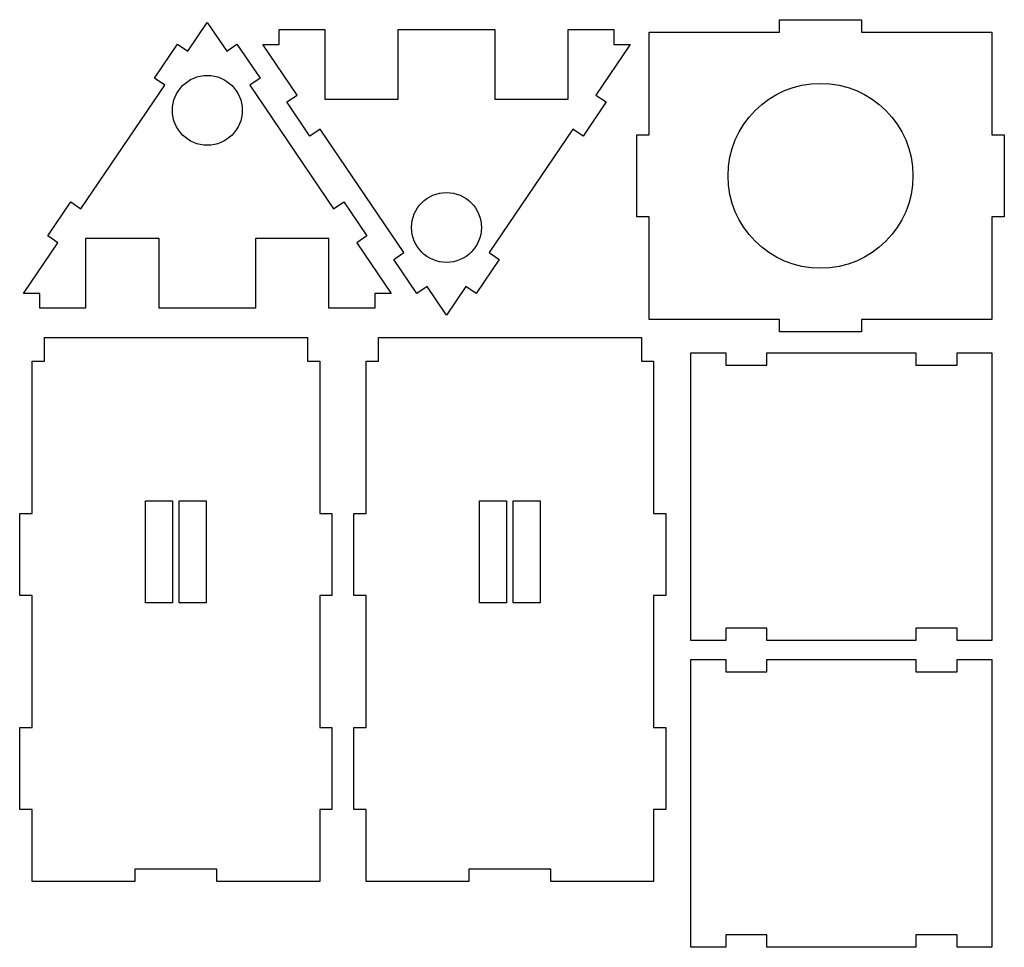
# Model space of a CAD drawing. Header units: millimetres. Extents: x -996 to 853, y -929 to 599.
# Tile 30 of 30: x 614 to 853, y 180 to 406. Entities that reach past the tile are written whole.
import ezdxf

# ---------------------------------------------------------------- set-up
doc = ezdxf.new("R2010")
doc.units = ezdxf.units.MM
doc.header["$MEASUREMENT"] = 0
doc.layers.add('Layer 1', color=7, linetype='Continuous')

msp = doc.modelspace()

# ---------------------------------------------------------------- linework, layer by layer
at = {"layer": 'Layer 1', "lineweight": 25}
for points, knots in [([(629.7739, 335.8196), (629.7739, 335.8196), (629.7739, 352.7796), (629.7739, 352.7796), (629.7739, 352.7796), (629.7739, 352.7796), (647.6539, 352.7796), (647.6539, 352.7796), (647.6539, 352.7796), (647.6539, 352.7796), (647.6539, 335.8196), (647.6539, 335.8196), (647.6539, 335.8196), (647.6539, 335.8196), (671.1239, 335.8196), (671.1239, 335.8196), (671.1239, 335.8196), (671.1239, 335.8196), (671.1239, 352.7796), (671.1239, 352.7796), (671.1239, 352.7796), (671.1239, 352.7796), (689.0039, 352.7796), (689.0039, 352.7796), (689.0039, 352.7796), (689.0039, 352.7796), (689.0039, 335.8196), (689.0039, 335.8196), (689.0039, 335.8196), (689.0039, 335.8196), (700.1239, 335.8196), (700.1239, 335.8196), (700.1239, 335.8196), (700.1239, 335.8196), (700.1239, 339.4496), (700.1239, 339.4496), (700.1239, 339.4496), (700.1239, 339.4496), (704.1239, 339.4496), (704.1239, 339.4496), (704.1239, 339.4496), (704.1239, 339.4496), (695.7439, 351.7896), (695.7439, 351.7896), (695.7439, 351.7896), (695.7439, 351.7896), (698.2239, 353.4796), (698.2239, 353.4796), (698.2239, 353.4796), (698.2239, 353.4796), (692.6139, 361.7496), (692.6139, 361.7496), (692.6139, 361.7496), (692.6139, 361.7496), (690.1339, 360.0696), (690.1339, 360.0696), (690.1339, 360.0696), (690.1339, 360.0696), (669.7439, 390.1096), (669.7439, 390.1096), (669.7439, 390.1096), (669.7439, 390.1096), (672.2339, 391.7996), (672.2339, 391.7996), (672.2339, 391.7996), (672.2339, 391.7996), (666.6139, 400.0696), (666.6139, 400.0696), (666.6139, 400.0696), (666.6139, 400.0696), (664.1339, 398.3896), (664.1339, 398.3896), (664.1339, 398.3896), (664.1339, 398.3896), (659.3939, 405.3796), (659.3939, 405.3796), (659.3939, 405.3796), (659.3939, 405.3796), (654.6439, 398.3896), (654.6439, 398.3896), (654.6439, 398.3896), (654.6439, 398.3896), (652.1639, 400.0696), (652.1639, 400.0696), (652.1639, 400.0696), (652.1639, 400.0696), (646.5439, 391.7996), (646.5439, 391.7996), (646.5439, 391.7996), (646.5439, 391.7996), (649.0339, 390.1096), (649.0339, 390.1096), (649.0339, 390.1096), (649.0339, 390.1096), (628.6439, 360.0696), (628.6439, 360.0696), (628.6439, 360.0696), (628.6439, 360.0696), (626.1639, 361.7496), (626.1639, 361.7496), (626.1639, 361.7496), (626.1639, 361.7496), (620.5539, 353.4796), (620.5539, 353.4796), (620.5539, 353.4796), (620.5539, 353.4796), (623.0339, 351.7896), (623.0339, 351.7896), (623.0339, 351.7896), (623.0339, 351.7896), (614.6539, 339.4496), (614.6539, 339.4496), (614.6539, 339.4496), (614.6539, 339.4496), (618.6539, 339.4496), (618.6539, 339.4496), (618.6539, 339.4496), (618.6539, 339.4496), (618.6539, 335.8196), (618.6539, 335.8196), (618.6539, 335.8196), (618.6539, 335.8196), (629.7739, 335.8196), (629.7739, 335.8196)], [0, 0, 0, 0, 0.03125, 0.03125, 0.03125, 0.03125, 0.0625, 0.0625, 0.0625, 0.0625, 0.09375, 0.09375, 0.09375, 0.09375, 0.125, 0.125, 0.125, 0.125, 0.15625, 0.15625, 0.15625, 0.15625, 0.1875, 0.1875, 0.1875, 0.1875, 0.21875, 0.21875, 0.21875, 0.21875, 0.25, 0.25, 0.25, 0.25, 0.28125, 0.28125, 0.28125, 0.28125, 0.3125, 0.3125, 0.3125, 0.3125, 0.34375, 0.34375, 0.34375, 0.34375, 0.375, 0.375, 0.375, 0.375, 0.40625, 0.40625, 0.40625, 0.40625, 0.4375, 0.4375, 0.4375, 0.4375, 0.46875, 0.46875, 0.46875, 0.46875, 0.5, 0.5, 0.5, 0.5, 0.53125, 0.53125, 0.53125, 0.53125, 0.5625, 0.5625, 0.5625, 0.5625, 0.59375, 0.59375, 0.59375, 0.59375, 0.625, 0.625, 0.625, 0.625, 0.65625, 0.65625, 0.65625, 0.65625, 0.6875, 0.6875, 0.6875, 0.6875, 0.71875, 0.71875, 0.71875, 0.71875, 0.75, 0.75, 0.75, 0.75, 0.78125, 0.78125, 0.78125, 0.78125, 0.8125, 0.8125, 0.8125, 0.8125, 0.84375, 0.84375, 0.84375, 0.84375, 0.875, 0.875, 0.875, 0.875, 0.90625, 0.90625, 0.90625, 0.90625, 0.9375, 0.9375, 0.9375, 0.9375, 1, 1, 1, 1]), ([(850.3439, 358.0596), (850.3439, 358.0596), (853.3439, 358.0596), (853.3439, 358.0596), (853.3439, 358.0596), (853.3439, 358.0596), (853.3439, 378.0596), (853.3439, 378.0596), (853.3439, 378.0596), (853.3439, 378.0596), (850.3439, 378.0596), (850.3439, 378.0596), (850.3439, 378.0596), (850.3439, 378.0596), (850.3439, 403.0596), (850.3439, 403.0596), (850.3439, 403.0596), (850.3439, 403.0596), (818.6139, 403.0596), (818.6139, 403.0596), (818.6139, 403.0596), (818.6139, 403.0596), (818.6139, 406.0596), (818.6139, 406.0596), (818.6139, 406.0596), (818.6139, 406.0596), (798.6139, 406.0596), (798.6139, 406.0596), (798.6139, 406.0596), (798.6139, 406.0596), (798.6139, 403.0596), (798.6139, 403.0596), (798.6139, 403.0596), (798.6139, 403.0596), (766.8839, 403.0596), (766.8839, 403.0596), (766.8839, 403.0596), (766.8839, 403.0596), (766.8839, 378.0596), (766.8839, 378.0596), (766.8839, 378.0596), (766.8839, 378.0596), (763.8839, 378.0596), (763.8839, 378.0596), (763.8839, 378.0596), (763.8839, 378.0596), (763.8839, 358.0596), (763.8839, 358.0596), (763.8839, 358.0596), (763.8839, 358.0596), (766.8839, 358.0596), (766.8839, 358.0596), (766.8839, 358.0596), (766.8839, 358.0596), (766.8839, 333.0596), (766.8839, 333.0596), (766.8839, 333.0596), (766.8839, 333.0596), (798.6139, 333.0596), (798.6139, 333.0596), (798.6139, 333.0596), (798.6139, 333.0596), (798.6139, 330.0596), (798.6139, 330.0596), (798.6139, 330.0596), (798.6139, 330.0596), (818.6139, 330.0596), (818.6139, 330.0596), (818.6139, 330.0596), (818.6139, 330.0596), (818.6139, 333.0596), (818.6139, 333.0596), (818.6139, 333.0596), (818.6139, 333.0596), (850.3439, 333.0596), (850.3439, 333.0596), (850.3439, 333.0596), (850.3439, 333.0596), (850.3439, 358.0596), (850.3439, 358.0596)], [0, 0, 0, 0, 0.04761905, 0.04761905, 0.04761905, 0.04761905, 0.0952381, 0.0952381, 0.0952381, 0.0952381, 0.14285714, 0.14285714, 0.14285714, 0.14285714, 0.19047619, 0.19047619, 0.19047619, 0.19047619, 0.23809524, 0.23809524, 0.23809524, 0.23809524, 0.28571429, 0.28571429, 0.28571429, 0.28571429, 0.33333333, 0.33333333, 0.33333333, 0.33333333, 0.38095238, 0.38095238, 0.38095238, 0.38095238, 0.42857143, 0.42857143, 0.42857143, 0.42857143, 0.47619048, 0.47619048, 0.47619048, 0.47619048, 0.52380952, 0.52380952, 0.52380952, 0.52380952, 0.57142857, 0.57142857, 0.57142857, 0.57142857, 0.61904762, 0.61904762, 0.61904762, 0.61904762, 0.66666667, 0.66666667, 0.66666667, 0.66666667, 0.71428571, 0.71428571, 0.71428571, 0.71428571, 0.76190476, 0.76190476, 0.76190476, 0.76190476, 0.80952381, 0.80952381, 0.80952381, 0.80952381, 0.85714286, 0.85714286, 0.85714286, 0.85714286, 0.9047619, 0.9047619, 0.9047619, 0.9047619, 1, 1, 1, 1]), ([(747.2139, 403.6896), (747.2139, 403.6896), (747.2139, 386.7296), (747.2139, 386.7296), (747.2139, 386.7296), (747.2139, 386.7296), (729.3239, 386.7296), (729.3239, 386.7296), (729.3239, 386.7296), (729.3239, 386.7296), (729.3239, 403.6896), (729.3239, 403.6896), (729.3239, 403.6896), (729.3239, 403.6896), (705.8639, 403.6896), (705.8639, 403.6896), (705.8639, 403.6896), (705.8639, 403.6896), (705.8639, 386.7296), (705.8639, 386.7296), (705.8639, 386.7296), (705.8639, 386.7296), (687.9839, 386.7296), (687.9839, 386.7296), (687.9839, 386.7296), (687.9839, 386.7296), (687.9839, 403.6896), (687.9839, 403.6896), (687.9839, 403.6896), (687.9839, 403.6896), (676.8639, 403.6896), (676.8639, 403.6896), (676.8639, 403.6896), (676.8639, 403.6896), (676.8639, 400.0596), (676.8639, 400.0596), (676.8639, 400.0596), (676.8639, 400.0596), (672.8639, 400.0596), (672.8639, 400.0596), (672.8639, 400.0596), (672.8639, 400.0596), (681.2439, 387.7096), (681.2439, 387.7096), (681.2439, 387.7096), (681.2439, 387.7096), (678.7639, 386.0296), (678.7639, 386.0296), (678.7639, 386.0296), (678.7639, 386.0296), (684.3739, 377.7496), (684.3739, 377.7496), (684.3739, 377.7496), (684.3739, 377.7496), (686.8539, 379.4396), (686.8539, 379.4396), (686.8539, 379.4396), (686.8539, 379.4396), (707.2339, 349.3896), (707.2339, 349.3896), (707.2339, 349.3896), (707.2339, 349.3896), (704.7539, 347.7096), (704.7539, 347.7096), (704.7539, 347.7096), (704.7539, 347.7096), (710.3739, 339.4296), (710.3739, 339.4296), (710.3739, 339.4296), (710.3739, 339.4296), (712.8539, 341.1196), (712.8539, 341.1196), (712.8539, 341.1196), (712.8539, 341.1196), (717.5939, 334.1296), (717.5939, 334.1296), (717.5939, 334.1296), (717.5939, 334.1296), (722.3439, 341.1196), (722.3439, 341.1196), (722.3439, 341.1196), (722.3439, 341.1196), (724.8239, 339.4296), (724.8239, 339.4296), (724.8239, 339.4296), (724.8239, 339.4296), (730.4339, 347.7096), (730.4339, 347.7096), (730.4339, 347.7096), (730.4339, 347.7096), (727.9539, 349.3896), (727.9539, 349.3896), (727.9539, 349.3896), (727.9539, 349.3896), (748.3339, 379.4396), (748.3339, 379.4396), (748.3339, 379.4396), (748.3339, 379.4396), (750.8239, 377.7496), (750.8239, 377.7496), (750.8239, 377.7496), (750.8239, 377.7496), (756.4339, 386.0296), (756.4339, 386.0296), (756.4339, 386.0296), (756.4339, 386.0296), (753.9539, 387.7096), (753.9539, 387.7096), (753.9539, 387.7096), (753.9539, 387.7096), (762.3239, 400.0596), (762.3239, 400.0596), (762.3239, 400.0596), (762.3239, 400.0596), (758.3239, 400.0596), (758.3239, 400.0596), (758.3239, 400.0596), (758.3239, 400.0596), (758.3239, 403.6896), (758.3239, 403.6896), (758.3239, 403.6896), (758.3239, 403.6896), (747.2139, 403.6896), (747.2139, 403.6896)], [0, 0, 0, 0, 0.03125, 0.03125, 0.03125, 0.03125, 0.0625, 0.0625, 0.0625, 0.0625, 0.09375, 0.09375, 0.09375, 0.09375, 0.125, 0.125, 0.125, 0.125, 0.15625, 0.15625, 0.15625, 0.15625, 0.1875, 0.1875, 0.1875, 0.1875, 0.21875, 0.21875, 0.21875, 0.21875, 0.25, 0.25, 0.25, 0.25, 0.28125, 0.28125, 0.28125, 0.28125, 0.3125, 0.3125, 0.3125, 0.3125, 0.34375, 0.34375, 0.34375, 0.34375, 0.375, 0.375, 0.375, 0.375, 0.40625, 0.40625, 0.40625, 0.40625, 0.4375, 0.4375, 0.4375, 0.4375, 0.46875, 0.46875, 0.46875, 0.46875, 0.5, 0.5, 0.5, 0.5, 0.53125, 0.53125, 0.53125, 0.53125, 0.5625, 0.5625, 0.5625, 0.5625, 0.59375, 0.59375, 0.59375, 0.59375, 0.625, 0.625, 0.625, 0.625, 0.65625, 0.65625, 0.65625, 0.65625, 0.6875, 0.6875, 0.6875, 0.6875, 0.71875, 0.71875, 0.71875, 0.71875, 0.75, 0.75, 0.75, 0.75, 0.78125, 0.78125, 0.78125, 0.78125, 0.8125, 0.8125, 0.8125, 0.8125, 0.84375, 0.84375, 0.84375, 0.84375, 0.875, 0.875, 0.875, 0.875, 0.90625, 0.90625, 0.90625, 0.90625, 0.9375, 0.9375, 0.9375, 0.9375, 1, 1, 1, 1]), ([(667.8939, 383.9996), (667.8939, 388.6896), (664.0839, 392.4996), (659.3939, 392.4996), (659.3939, 392.4996), (654.6939, 392.4996), (650.8939, 388.6896), (650.8939, 383.9996), (650.8939, 383.9996), (650.8939, 379.3096), (654.6939, 375.4996), (659.3939, 375.4996), (659.3939, 375.4996), (664.0839, 375.4996), (667.8939, 379.3096), (667.8939, 383.9996)], [0, 0, 0, 0, 0.2, 0.2, 0.2, 0.2, 0.4, 0.4, 0.4, 0.4, 0.6, 0.6, 0.6, 0.6, 1, 1, 1, 1]), ([(831.1139, 368.0596), (831.1139, 380.4896), (821.0439, 390.5596), (808.6139, 390.5596), (808.6139, 390.5596), (796.1839, 390.5596), (786.1139, 380.4896), (786.1139, 368.0596), (786.1139, 368.0596), (786.1139, 355.6296), (796.1839, 345.5596), (808.6139, 345.5596), (808.6139, 345.5596), (821.0439, 345.5596), (831.1139, 355.6296), (831.1139, 368.0596)], [0, 0, 0, 0, 0.2, 0.2, 0.2, 0.2, 0.4, 0.4, 0.4, 0.4, 0.6, 0.6, 0.6, 0.6, 1, 1, 1, 1]), ([(709.0939, 355.4996), (709.0939, 350.8096), (712.9039, 346.9996), (717.5939, 346.9996), (717.5939, 346.9996), (722.2939, 346.9996), (726.0939, 350.8096), (726.0939, 355.4996), (726.0939, 355.4996), (726.0939, 360.1996), (722.2939, 363.9996), (717.5939, 363.9996), (717.5939, 363.9996), (712.9039, 363.9996), (709.0939, 360.1996), (709.0939, 355.4996)], [0, 0, 0, 0, 0.2, 0.2, 0.2, 0.2, 0.4, 0.4, 0.4, 0.4, 0.6, 0.6, 0.6, 0.6, 1, 1, 1, 1]), ([(616.7339, 322.9596), (616.7339, 322.9596), (616.7339, 285.9096), (616.7339, 285.9096), (616.7339, 285.9096), (616.7339, 285.9096), (613.7339, 285.9096), (613.7339, 285.9096), (613.7339, 285.9096), (613.7339, 285.9096), (613.7339, 265.9096), (613.7339, 265.9096), (613.7339, 265.9096), (613.7339, 265.9096), (616.7339, 265.9096), (616.7339, 265.9096), (616.7339, 265.9096), (616.7339, 265.9096), (616.7339, 233.8296), (616.7339, 233.8296), (616.7339, 233.8296), (616.7339, 233.8296), (613.7339, 233.8296), (613.7339, 233.8296), (613.7339, 233.8296), (613.7339, 233.8296), (613.7339, 213.8296), (613.7339, 213.8296), (613.7339, 213.8296), (613.7339, 213.8296), (616.7339, 213.8296), (616.7339, 213.8296), (616.7339, 213.8296), (616.7339, 213.8296), (616.7339, 196.2996), (616.7339, 196.2996), (616.7339, 196.2996), (616.7339, 196.2996), (641.7339, 196.2996), (641.7339, 196.2996), (641.7339, 196.2996), (641.7339, 196.2996), (641.7339, 199.2996), (641.7339, 199.2996), (641.7339, 199.2996), (641.7339, 199.2996), (661.7339, 199.2996), (661.7339, 199.2996), (661.7339, 199.2996), (661.7339, 199.2996), (661.7339, 196.2996), (661.7339, 196.2996), (661.7339, 196.2996), (661.7339, 196.2996), (686.7339, 196.2996), (686.7339, 196.2996), (686.7339, 196.2996), (686.7339, 196.2996), (686.7339, 213.8296), (686.7339, 213.8296), (686.7339, 213.8296), (686.7339, 213.8296), (689.7339, 213.8296), (689.7339, 213.8296), (689.7339, 213.8296), (689.7339, 213.8296), (689.7339, 233.8296), (689.7339, 233.8296), (689.7339, 233.8296), (689.7339, 233.8296), (686.7339, 233.8296), (686.7339, 233.8296), (686.7339, 233.8296), (686.7339, 233.8296), (686.7339, 265.9096), (686.7339, 265.9096), (686.7339, 265.9096), (686.7339, 265.9096), (689.7339, 265.9096), (689.7339, 265.9096), (689.7339, 265.9096), (689.7339, 265.9096), (689.7339, 285.9096), (689.7339, 285.9096), (689.7339, 285.9096), (689.7339, 285.9096), (686.7339, 285.9096), (686.7339, 285.9096), (686.7339, 285.9096), (686.7339, 285.9096), (686.7339, 322.9596), (686.7339, 322.9596), (686.7339, 322.9596), (686.7339, 322.9596), (683.7339, 322.9596), (683.7339, 322.9596), (683.7339, 322.9596), (683.7339, 322.9596), (683.7339, 328.7096), (683.7339, 328.7096), (683.7339, 328.7096), (683.7339, 328.7096), (619.7339, 328.7096), (619.7339, 328.7096), (619.7339, 328.7096), (619.7339, 328.7096), (619.7339, 322.9596), (619.7339, 322.9596), (619.7339, 322.9596), (619.7339, 322.9596), (616.7339, 322.9596), (616.7339, 322.9596)], [0, 0, 0, 0, 0.03448276, 0.03448276, 0.03448276, 0.03448276, 0.06896552, 0.06896552, 0.06896552, 0.06896552, 0.10344828, 0.10344828, 0.10344828, 0.10344828, 0.13793103, 0.13793103, 0.13793103, 0.13793103, 0.17241379, 0.17241379, 0.17241379, 0.17241379, 0.20689655, 0.20689655, 0.20689655, 0.20689655, 0.24137931, 0.24137931, 0.24137931, 0.24137931, 0.27586207, 0.27586207, 0.27586207, 0.27586207, 0.31034483, 0.31034483, 0.31034483, 0.31034483, 0.34482759, 0.34482759, 0.34482759, 0.34482759, 0.37931034, 0.37931034, 0.37931034, 0.37931034, 0.4137931, 0.4137931, 0.4137931, 0.4137931, 0.44827586, 0.44827586, 0.44827586, 0.44827586, 0.48275862, 0.48275862, 0.48275862, 0.48275862, 0.51724138, 0.51724138, 0.51724138, 0.51724138, 0.55172414, 0.55172414, 0.55172414, 0.55172414, 0.5862069, 0.5862069, 0.5862069, 0.5862069, 0.62068966, 0.62068966, 0.62068966, 0.62068966, 0.65517241, 0.65517241, 0.65517241, 0.65517241, 0.68965517, 0.68965517, 0.68965517, 0.68965517, 0.72413793, 0.72413793, 0.72413793, 0.72413793, 0.75862069, 0.75862069, 0.75862069, 0.75862069, 0.79310345, 0.79310345, 0.79310345, 0.79310345, 0.82758621, 0.82758621, 0.82758621, 0.82758621, 0.86206897, 0.86206897, 0.86206897, 0.86206897, 0.89655172, 0.89655172, 0.89655172, 0.89655172, 0.93103448, 0.93103448, 0.93103448, 0.93103448, 1, 1, 1, 1]), ([(698.0139, 322.9596), (698.0139, 322.9596), (698.0139, 285.9096), (698.0139, 285.9096), (698.0139, 285.9096), (698.0139, 285.9096), (695.0139, 285.9096), (695.0139, 285.9096), (695.0139, 285.9096), (695.0139, 285.9096), (695.0139, 265.9096), (695.0139, 265.9096), (695.0139, 265.9096), (695.0139, 265.9096), (698.0139, 265.9096), (698.0139, 265.9096), (698.0139, 265.9096), (698.0139, 265.9096), (698.0139, 233.8296), (698.0139, 233.8296), (698.0139, 233.8296), (698.0139, 233.8296), (695.0139, 233.8296), (695.0139, 233.8296), (695.0139, 233.8296), (695.0139, 233.8296), (695.0139, 213.8296), (695.0139, 213.8296), (695.0139, 213.8296), (695.0139, 213.8296), (698.0139, 213.8296), (698.0139, 213.8296), (698.0139, 213.8296), (698.0139, 213.8296), (698.0139, 196.2996), (698.0139, 196.2996), (698.0139, 196.2996), (698.0139, 196.2996), (723.0139, 196.2996), (723.0139, 196.2996), (723.0139, 196.2996), (723.0139, 196.2996), (723.0139, 199.2996), (723.0139, 199.2996), (723.0139, 199.2996), (723.0139, 199.2996), (743.0139, 199.2996), (743.0139, 199.2996), (743.0139, 199.2996), (743.0139, 199.2996), (743.0139, 196.2996), (743.0139, 196.2996), (743.0139, 196.2996), (743.0139, 196.2996), (768.0139, 196.2996), (768.0139, 196.2996), (768.0139, 196.2996), (768.0139, 196.2996), (768.0139, 213.8296), (768.0139, 213.8296), (768.0139, 213.8296), (768.0139, 213.8296), (771.0139, 213.8296), (771.0139, 213.8296), (771.0139, 213.8296), (771.0139, 213.8296), (771.0139, 233.8296), (771.0139, 233.8296), (771.0139, 233.8296), (771.0139, 233.8296), (768.0139, 233.8296), (768.0139, 233.8296), (768.0139, 233.8296), (768.0139, 233.8296), (768.0139, 265.9096), (768.0139, 265.9096), (768.0139, 265.9096), (768.0139, 265.9096), (771.0139, 265.9096), (771.0139, 265.9096), (771.0139, 265.9096), (771.0139, 265.9096), (771.0139, 285.9096), (771.0139, 285.9096), (771.0139, 285.9096), (771.0139, 285.9096), (768.0139, 285.9096), (768.0139, 285.9096), (768.0139, 285.9096), (768.0139, 285.9096), (768.0139, 322.9596), (768.0139, 322.9596), (768.0139, 322.9596), (768.0139, 322.9596), (765.0139, 322.9596), (765.0139, 322.9596), (765.0139, 322.9596), (765.0139, 322.9596), (765.0139, 328.7096), (765.0139, 328.7096), (765.0139, 328.7096), (765.0139, 328.7096), (701.0139, 328.7096), (701.0139, 328.7096), (701.0139, 328.7096), (701.0139, 328.7096), (701.0139, 322.9596), (701.0139, 322.9596), (701.0139, 322.9596), (701.0139, 322.9596), (698.0139, 322.9596), (698.0139, 322.9596)], [0, 0, 0, 0, 0.03448276, 0.03448276, 0.03448276, 0.03448276, 0.06896552, 0.06896552, 0.06896552, 0.06896552, 0.10344828, 0.10344828, 0.10344828, 0.10344828, 0.13793103, 0.13793103, 0.13793103, 0.13793103, 0.17241379, 0.17241379, 0.17241379, 0.17241379, 0.20689655, 0.20689655, 0.20689655, 0.20689655, 0.24137931, 0.24137931, 0.24137931, 0.24137931, 0.27586207, 0.27586207, 0.27586207, 0.27586207, 0.31034483, 0.31034483, 0.31034483, 0.31034483, 0.34482759, 0.34482759, 0.34482759, 0.34482759, 0.37931034, 0.37931034, 0.37931034, 0.37931034, 0.4137931, 0.4137931, 0.4137931, 0.4137931, 0.44827586, 0.44827586, 0.44827586, 0.44827586, 0.48275862, 0.48275862, 0.48275862, 0.48275862, 0.51724138, 0.51724138, 0.51724138, 0.51724138, 0.55172414, 0.55172414, 0.55172414, 0.55172414, 0.5862069, 0.5862069, 0.5862069, 0.5862069, 0.62068966, 0.62068966, 0.62068966, 0.62068966, 0.65517241, 0.65517241, 0.65517241, 0.65517241, 0.68965517, 0.68965517, 0.68965517, 0.68965517, 0.72413793, 0.72413793, 0.72413793, 0.72413793, 0.75862069, 0.75862069, 0.75862069, 0.75862069, 0.79310345, 0.79310345, 0.79310345, 0.79310345, 0.82758621, 0.82758621, 0.82758621, 0.82758621, 0.86206897, 0.86206897, 0.86206897, 0.86206897, 0.89655172, 0.89655172, 0.89655172, 0.89655172, 0.93103448, 0.93103448, 0.93103448, 0.93103448, 1, 1, 1, 1]), ([(841.8439, 257.9996), (841.8439, 257.9996), (841.8439, 254.9996), (841.8439, 254.9996), (841.8439, 254.9996), (841.8439, 254.9996), (850.2939, 254.9996), (850.2939, 254.9996), (850.2939, 254.9996), (850.2939, 254.9996), (850.2939, 324.9996), (850.2939, 324.9996), (850.2939, 324.9996), (850.2939, 324.9996), (841.8439, 324.9996), (841.8439, 324.9996), (841.8439, 324.9996), (841.8439, 324.9996), (841.8439, 321.9996), (841.8439, 321.9996), (841.8439, 321.9996), (841.8439, 321.9996), (831.8439, 321.9996), (831.8439, 321.9996), (831.8439, 321.9996), (831.8439, 321.9996), (831.8439, 324.9996), (831.8439, 324.9996), (831.8439, 324.9996), (831.8439, 324.9996), (795.5439, 324.9996), (795.5439, 324.9996), (795.5439, 324.9996), (795.5439, 324.9996), (795.5439, 321.9996), (795.5439, 321.9996), (795.5439, 321.9996), (795.5439, 321.9996), (785.5439, 321.9996), (785.5439, 321.9996), (785.5439, 321.9996), (785.5439, 321.9996), (785.5439, 324.9996), (785.5439, 324.9996), (785.5439, 324.9996), (785.5439, 324.9996), (777.0939, 324.9996), (777.0939, 324.9996), (777.0939, 324.9996), (777.0939, 324.9996), (777.0939, 254.9996), (777.0939, 254.9996), (777.0939, 254.9996), (777.0939, 254.9996), (785.5439, 254.9996), (785.5439, 254.9996), (785.5439, 254.9996), (785.5439, 254.9996), (785.5439, 257.9996), (785.5439, 257.9996), (785.5439, 257.9996), (785.5439, 257.9996), (795.5439, 257.9996), (795.5439, 257.9996), (795.5439, 257.9996), (795.5439, 257.9996), (795.5439, 254.9996), (795.5439, 254.9996), (795.5439, 254.9996), (795.5439, 254.9996), (831.8439, 254.9996), (831.8439, 254.9996), (831.8439, 254.9996), (831.8439, 254.9996), (831.8439, 257.9996), (831.8439, 257.9996), (831.8439, 257.9996), (831.8439, 257.9996), (841.8439, 257.9996), (841.8439, 257.9996)], [0, 0, 0, 0, 0.04761905, 0.04761905, 0.04761905, 0.04761905, 0.0952381, 0.0952381, 0.0952381, 0.0952381, 0.14285714, 0.14285714, 0.14285714, 0.14285714, 0.19047619, 0.19047619, 0.19047619, 0.19047619, 0.23809524, 0.23809524, 0.23809524, 0.23809524, 0.28571429, 0.28571429, 0.28571429, 0.28571429, 0.33333333, 0.33333333, 0.33333333, 0.33333333, 0.38095238, 0.38095238, 0.38095238, 0.38095238, 0.42857143, 0.42857143, 0.42857143, 0.42857143, 0.47619048, 0.47619048, 0.47619048, 0.47619048, 0.52380952, 0.52380952, 0.52380952, 0.52380952, 0.57142857, 0.57142857, 0.57142857, 0.57142857, 0.61904762, 0.61904762, 0.61904762, 0.61904762, 0.66666667, 0.66666667, 0.66666667, 0.66666667, 0.71428571, 0.71428571, 0.71428571, 0.71428571, 0.76190476, 0.76190476, 0.76190476, 0.76190476, 0.80952381, 0.80952381, 0.80952381, 0.80952381, 0.85714286, 0.85714286, 0.85714286, 0.85714286, 0.9047619, 0.9047619, 0.9047619, 0.9047619, 1, 1, 1, 1]), ([(644.3339, 288.9696), (644.3339, 288.9696), (644.3339, 264.1696), (644.3339, 264.1696), (644.3339, 264.1696), (644.3339, 264.1696), (650.9339, 264.1696), (650.9339, 264.1696), (650.9339, 264.1696), (650.9339, 264.1696), (650.9339, 288.9696), (650.9339, 288.9696), (650.9339, 288.9696), (650.9339, 288.9696), (644.3339, 288.9696), (644.3339, 288.9696)], [0, 0, 0, 0, 0.2, 0.2, 0.2, 0.2, 0.4, 0.4, 0.4, 0.4, 0.6, 0.6, 0.6, 0.6, 1, 1, 1, 1]), ([(652.5339, 288.9696), (652.5339, 288.9696), (652.5339, 264.1696), (652.5339, 264.1696), (652.5339, 264.1696), (652.5339, 264.1696), (659.1339, 264.1696), (659.1339, 264.1696), (659.1339, 264.1696), (659.1339, 264.1696), (659.1339, 288.9696), (659.1339, 288.9696), (659.1339, 288.9696), (659.1339, 288.9696), (652.5339, 288.9696), (652.5339, 288.9696)], [0, 0, 0, 0, 0.2, 0.2, 0.2, 0.2, 0.4, 0.4, 0.4, 0.4, 0.6, 0.6, 0.6, 0.6, 1, 1, 1, 1]), ([(725.6139, 288.9696), (725.6139, 288.9696), (725.6139, 264.1696), (725.6139, 264.1696), (725.6139, 264.1696), (725.6139, 264.1696), (732.2139, 264.1696), (732.2139, 264.1696), (732.2139, 264.1696), (732.2139, 264.1696), (732.2139, 288.9696), (732.2139, 288.9696), (732.2139, 288.9696), (732.2139, 288.9696), (725.6139, 288.9696), (725.6139, 288.9696)], [0, 0, 0, 0, 0.2, 0.2, 0.2, 0.2, 0.4, 0.4, 0.4, 0.4, 0.6, 0.6, 0.6, 0.6, 1, 1, 1, 1]), ([(733.8139, 288.9696), (733.8139, 288.9696), (733.8139, 264.1696), (733.8139, 264.1696), (733.8139, 264.1696), (733.8139, 264.1696), (740.4139, 264.1696), (740.4139, 264.1696), (740.4139, 264.1696), (740.4139, 264.1696), (740.4139, 288.9696), (740.4139, 288.9696), (740.4139, 288.9696), (740.4139, 288.9696), (733.8139, 288.9696), (733.8139, 288.9696)], [0, 0, 0, 0, 0.2, 0.2, 0.2, 0.2, 0.4, 0.4, 0.4, 0.4, 0.6, 0.6, 0.6, 0.6, 1, 1, 1, 1]), ([(841.8439, 183.3196), (841.8439, 183.3196), (841.8439, 180.3196), (841.8439, 180.3196), (841.8439, 180.3196), (841.8439, 180.3196), (850.2939, 180.3196), (850.2939, 180.3196), (850.2939, 180.3196), (850.2939, 180.3196), (850.2939, 250.3196), (850.2939, 250.3196), (850.2939, 250.3196), (850.2939, 250.3196), (841.8439, 250.3196), (841.8439, 250.3196), (841.8439, 250.3196), (841.8439, 250.3196), (841.8439, 247.3196), (841.8439, 247.3196), (841.8439, 247.3196), (841.8439, 247.3196), (831.8439, 247.3196), (831.8439, 247.3196), (831.8439, 247.3196), (831.8439, 247.3196), (831.8439, 250.3196), (831.8439, 250.3196), (831.8439, 250.3196), (831.8439, 250.3196), (795.5439, 250.3196), (795.5439, 250.3196), (795.5439, 250.3196), (795.5439, 250.3196), (795.5439, 247.3196), (795.5439, 247.3196), (795.5439, 247.3196), (795.5439, 247.3196), (785.5439, 247.3196), (785.5439, 247.3196), (785.5439, 247.3196), (785.5439, 247.3196), (785.5439, 250.3196), (785.5439, 250.3196), (785.5439, 250.3196), (785.5439, 250.3196), (777.0939, 250.3196), (777.0939, 250.3196), (777.0939, 250.3196), (777.0939, 250.3196), (777.0939, 180.3196), (777.0939, 180.3196), (777.0939, 180.3196), (777.0939, 180.3196), (785.5439, 180.3196), (785.5439, 180.3196), (785.5439, 180.3196), (785.5439, 180.3196), (785.5439, 183.3196), (785.5439, 183.3196), (785.5439, 183.3196), (785.5439, 183.3196), (795.5439, 183.3196), (795.5439, 183.3196), (795.5439, 183.3196), (795.5439, 183.3196), (795.5439, 180.3196), (795.5439, 180.3196), (795.5439, 180.3196), (795.5439, 180.3196), (831.8439, 180.3196), (831.8439, 180.3196), (831.8439, 180.3196), (831.8439, 180.3196), (831.8439, 183.3196), (831.8439, 183.3196), (831.8439, 183.3196), (831.8439, 183.3196), (841.8439, 183.3196), (841.8439, 183.3196)], [0, 0, 0, 0, 0.04761905, 0.04761905, 0.04761905, 0.04761905, 0.0952381, 0.0952381, 0.0952381, 0.0952381, 0.14285714, 0.14285714, 0.14285714, 0.14285714, 0.19047619, 0.19047619, 0.19047619, 0.19047619, 0.23809524, 0.23809524, 0.23809524, 0.23809524, 0.28571429, 0.28571429, 0.28571429, 0.28571429, 0.33333333, 0.33333333, 0.33333333, 0.33333333, 0.38095238, 0.38095238, 0.38095238, 0.38095238, 0.42857143, 0.42857143, 0.42857143, 0.42857143, 0.47619048, 0.47619048, 0.47619048, 0.47619048, 0.52380952, 0.52380952, 0.52380952, 0.52380952, 0.57142857, 0.57142857, 0.57142857, 0.57142857, 0.61904762, 0.61904762, 0.61904762, 0.61904762, 0.66666667, 0.66666667, 0.66666667, 0.66666667, 0.71428571, 0.71428571, 0.71428571, 0.71428571, 0.76190476, 0.76190476, 0.76190476, 0.76190476, 0.80952381, 0.80952381, 0.80952381, 0.80952381, 0.85714286, 0.85714286, 0.85714286, 0.85714286, 0.9047619, 0.9047619, 0.9047619, 0.9047619, 1, 1, 1, 1])]:
    msp.add_open_spline(points, degree=3, knots=knots, dxfattribs=at)

doc.saveas('drawing.dxf')
